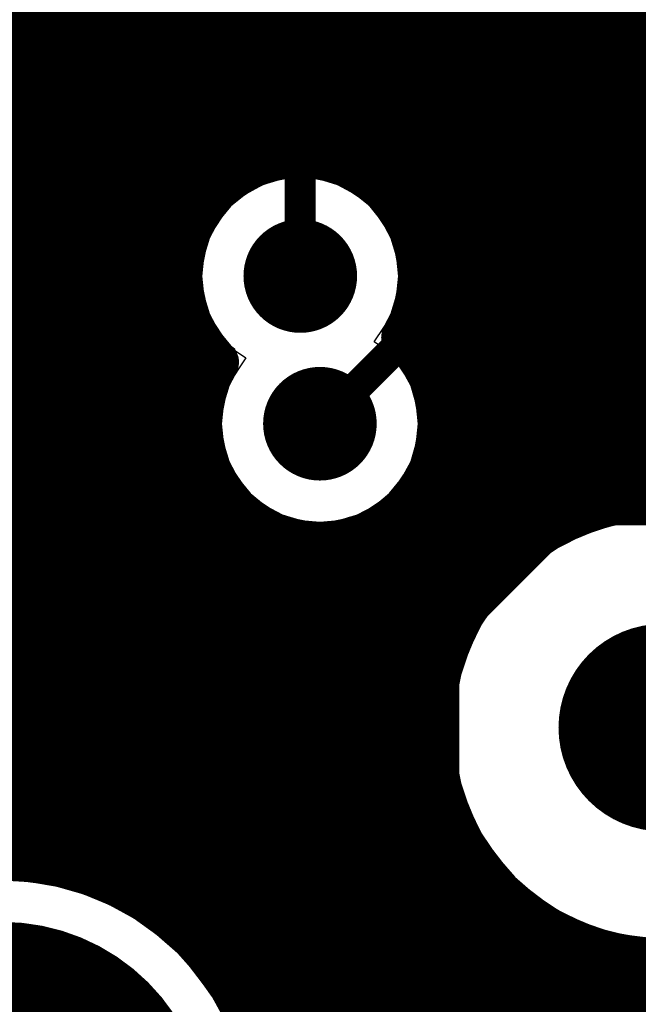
# Model space of a CAD drawing. Header units: millimetres. Extents: x 1.27 to 3.86, y 0.66 to 4.7.
# Tile 20 of 236: x 2.09 to 2.21, y 2.66 to 2.85. Entities that reach past the tile are written whole.
import ezdxf

# ---------------------------------------------------------------- set-up
doc = ezdxf.new("R2010")
doc.units = ezdxf.units.MM
doc.header["$MEASUREMENT"] = 0
for name, color, linetype in [('BottomLayer', 5, 'Continuous'), ('MidLayer1', 16, 'Continuous'), ('MidLayer2', 76, 'Continuous'), ('MidLayer3', 90, 'Continuous'), ('MidLayer4', 156, 'Continuous'), ('MidLayer5', 130, 'Continuous'), ('MidLayer6', 216, 'Continuous'), ('MultiLayer', 9, 'Continuous'), ('PadHoleLayer', 156, 'Continuous'), ('TopLayer', 1, 'Continuous'), ('ViaHoleLayer', 16, 'Continuous')]:
    doc.layers.add(name, color=color, linetype=linetype)

# ---------------------------------------------------------------- blocks, each defined once
blk = doc.blocks.new('K_______5001_22')
at = {"layer": 'BottomLayer', "const_width": 0.04}
blk.add_lwpolyline([(-0.02, 0, 1), (0.02, 0, 1)], format="xyb", close=True, dxfattribs=at)
at = {"layer": 'MidLayer1', "const_width": 0.04}
blk.add_lwpolyline([(-0.02, 0, 1), (0.02, 0, 1)], format="xyb", close=True, dxfattribs=at)
at = {"layer": 'MidLayer2', "const_width": 0.04}
blk.add_lwpolyline([(-0.02, 0, 1), (0.02, 0, 1)], format="xyb", close=True, dxfattribs=at)
at = {"layer": 'MidLayer3', "const_width": 0.04}
blk.add_lwpolyline([(-0.02, 0, 1), (0.02, 0, 1)], format="xyb", close=True, dxfattribs=at)
at = {"layer": 'MidLayer4', "const_width": 0.04}
blk.add_lwpolyline([(-0.02, 0, 1), (0.02, 0, 1)], format="xyb", close=True, dxfattribs=at)
at = {"layer": 'MidLayer5', "const_width": 0.04}
blk.add_lwpolyline([(-0.02, 0, 1), (0.02, 0, 1)], format="xyb", close=True, dxfattribs=at)
at = {"layer": 'MidLayer6', "const_width": 0.04}
blk.add_lwpolyline([(-0.02, 0, 1), (0.02, 0, 1)], format="xyb", close=True, dxfattribs=at)
at = {"layer": 'MultiLayer', "const_width": 0.04}
blk.add_lwpolyline([(-0.02, 0, 1), (0.02, 0, 1)], format="xyb", close=True, dxfattribs=at)
at = {"layer": 'PadHoleLayer', "const_width": 0.02}
blk.add_lwpolyline([(-0.01, 0, 1), (0.01, 0, 1)], format="xyb", close=True, dxfattribs=at)
at = {"layer": 'TopLayer', "const_width": 0.04}
blk.add_lwpolyline([(-0.02, 0, 1), (0.02, 0, 1)], format="xyb", close=True, dxfattribs=at)
blk = doc.blocks.new('S______QSH_030_01_X_D_A_B_202')
at = {"layer": 'BottomLayer'}
for points in [[(0.15748, -0.27124), (0.15748, -0.26026), (0.06811, -0.27124), (0.06811, -0.26026)], [(0.00846, -0.36752), (0.00846, -0.26752), (-0.00846, -0.36752), (-0.00846, -0.26752)], [(0.15748, -0.29093), (0.15748, -0.27994), (0.06811, -0.29093), (0.06811, -0.27994)]]:
    blk.add_solid(points, dxfattribs=at)
at = {"layer": 'PadHoleLayer', "const_width": 0.02008}
blk.add_lwpolyline([(0.09508, -0.39626, 1), (0.11516, -0.39626, 1)], format="xyb", close=True, dxfattribs=at)
blk = doc.blocks.new('0201_S____251')
at = {"layer": 'TopLayer'}
for points in [[(-0.00394, -0.00827), (-0.00394, 0.00827), (-0.02205, -0.00827), (-0.02205, 0.00827)], [(0.02205, -0.00827), (0.02205, 0.00827), (0.00394, -0.00827), (0.00394, 0.00827)]]:
    blk.add_solid(points, dxfattribs=at)
blk = doc.blocks.new('0201_S____254')
at = {"layer": 'TopLayer'}
for points in [[(-0.00394, -0.00827), (-0.00394, 0.00827), (-0.02205, -0.00827), (-0.02205, 0.00827)], [(0.02205, -0.00827), (0.02205, 0.00827), (0.00394, -0.00827), (0.00394, 0.00827)]]:
    blk.add_solid(points, dxfattribs=at)
blk = doc.blocks.new('0402L_255')
at = {"layer": 'TopLayer'}
for points in [[(-0.00787, -0.00984), (-0.00787, 0.00984), (-0.0315, -0.00984), (-0.0315, 0.00984)], [(0.0315, -0.00984), (0.0315, 0.00984), (0.00787, -0.00984), (0.00787, 0.00984)]]:
    blk.add_solid(points, dxfattribs=at)
blk = doc.blocks.new('0201_S____257')
at = {"layer": 'TopLayer'}
for points in [[(-0.00394, -0.00827), (-0.00394, 0.00827), (-0.02205, -0.00827), (-0.02205, 0.00827)], [(0.02205, -0.00827), (0.02205, 0.00827), (0.00394, -0.00827), (0.00394, 0.00827)]]:
    blk.add_solid(points, dxfattribs=at)

msp = doc.modelspace()

# ---------------------------------------------------------------- linework, layer by layer
at = {"layer": 'BottomLayer'}
for points, const_width in [([(2.13878, 2.80518, 1), (2.14978, 2.80518, 1)], 0.011), ([(2.10649, 2.79648, 1), (2.11199, 2.79648, 1)], 0.0055), ([(2.14258, 2.77658, 1), (2.15358, 2.77658, 1)], 0.011), ([(2.1913, 2.76439, 1), (2.1988, 2.76439, 1)], 0.0075), ([(2.1913, 2.76439, 1), (2.1988, 2.76439, 1)], 0.0075), ([(2.16383, 2.73691, 1), (2.17133, 2.73691, 1)], 0.0075), ([(2.16383, 2.73691, 1), (2.17133, 2.73691, 1)], 0.0075), ([(2.10364, 2.7243, 1), (2.11484, 2.7243, 1)], 0.0112), ([(2.10649, 2.7243, 1), (2.11199, 2.7243, 1)], 0.0055), ([(2.16383, 2.68368, 1), (2.17133, 2.68368, 1)], 0.0075), ([(2.16383, 2.68368, 1), (2.17133, 2.68368, 1)], 0.0075)]:
    msp.add_lwpolyline(points, format="xyb", close=True, dxfattribs=dict(at, const_width=const_width))
for points, const_width in [([(2.10924, 2.7243), (2.10924, 2.79648)], 0.011), ([(2.16758, 2.73691), (2.19505, 2.76439)], 0.015), ([(2.19505, 2.76439), (2.24366, 2.76439)], 0.015), ([(2.16758, 2.68368), (2.16758, 2.73691)], 0.015), ([(2.16758, 2.68368), (2.20206, 2.64919)], 0.015)]:
    msp.add_lwpolyline(points, dxfattribs=dict(at, const_width=const_width))
at = {"layer": 'MidLayer1', "const_width": 0.008}
for points in [[(2.115, 2.68365), (2.115, 4.674)], [(2.11, 2.68654), (2.11, 4.31162)], [(2.105, 2.68874), (2.105, 4.30448)], [(2.1, 2.69036), (2.1, 4.3008)], [(2.12, 2.67993), (2.12, 3.58965)], [(2.19, 2.75465), (2.19, 3.47284)], [(2.195, 2.75749), (2.195, 3.41855)], [(2.2, 2.75956), (2.2, 3.41223)], [(2.205, 2.76096), (2.205, 3.40883)], [(2.21, 2.76176), (2.21, 3.407)], [(2.185, 2.75082), (2.185, 3.32294)], [(2.18, 2.74562), (2.18, 3.31304)], [(2.175, 2.73802), (2.175, 3.30867)], [(2.17, 2.78355), (2.17, 3.30622)], [(2.125, 2.81773), (2.125, 3.26259)], [(2.165, 2.81516), (2.165, 3.259)], [(2.13, 2.82322), (2.13, 3.25561)], [(2.16, 2.82197), (2.16, 3.25384)], [(2.135, 2.82623), (2.135, 3.25197)], [(2.155, 2.82553), (2.155, 3.25097)], [(2.14, 2.82778), (2.14, 3.24997)], [(2.145, 2.82817), (2.145, 3.24919)], [(2.15, 2.82746), (2.15, 3.24951)], [(2.095, 2.69143), (2.095, 3.17757)], [(2.09, 2.69201), (2.09, 2.96395)], [(1.93037, 2.855), (2.57133, 2.855)], [(1.9249, 2.85), (2.90777, 2.85)], [(1.72699, 2.845), (2.91138, 2.845)], [(1.72699, 2.84), (2.91827, 2.84)], [(1.72699, 2.835), (3.03001, 2.835)], [(1.72699, 2.83), (3.02708, 2.83)], [(1.72699, 2.825), (2.1326, 2.825)], [(2.15595, 2.825), (2.42945, 2.825)], [(1.72699, 2.82), (2.12669, 2.82)], [(2.16187, 2.82), (2.42098, 2.82)], [(1.72699, 2.815), (2.12348, 2.815)], [(2.16508, 2.815), (2.41689, 2.815)], [(1.72699, 2.81), (2.12179, 2.81)], [(2.16677, 2.81), (2.41462, 2.81)], [(1.72699, 2.805), (2.12128, 2.805)], [(2.16728, 2.805), (2.41362, 2.805)], [(1.72699, 2.8), (2.12187, 2.8)], [(2.16668, 2.8), (2.41283, 2.8)], [(1.72699, 2.795), (2.12365, 2.795)], [(2.1649, 2.795), (2.40808, 2.795)], [(2.165, 2.79216), (2.165, 2.79521)], [(2.125, 2.67513), (2.125, 2.79263)], [(1.72699, 2.79), (2.127, 2.79)], [(2.16676, 2.79), (2.40543, 2.79)], [(1.72699, 2.785), (2.12668, 2.785)], [(2.16948, 2.785), (2.40413, 2.785)], [(1.72699, 2.78), (2.12534, 2.78)], [(2.17082, 2.78), (2.40395, 2.78)], [(1.72699, 2.775), (2.12513, 2.775)], [(2.17103, 2.775), (2.40488, 2.775)], [(1.72699, 2.77), (2.12604, 2.77)], [(2.17012, 2.77), (2.40706, 2.77)], [(2.17, 2.71882), (2.17, 2.76962)], [(1.72699, 2.765), (2.12821, 2.765)], [(2.16795, 2.765), (2.41099, 2.765)], [(2.13, 2.66868), (2.13, 2.76237)], [(2.165, 2.62255), (2.165, 2.761)], [(1.72699, 2.76), (2.13214, 2.76)], [(2.16402, 2.76), (2.20134, 2.76)], [(2.135, 2.65899), (2.135, 2.75767)], [(2.16, 2.62453), (2.16, 2.75691)], [(1.72699, 2.755), (2.14013, 2.755)], [(2.14, 2.62059), (2.14, 2.75505)], [(2.155, 2.62529), (2.155, 2.75465)], [(2.15603, 2.755), (2.19055, 2.755)], [(2.145, 2.62348), (2.145, 2.75379)], [(2.15, 2.62496), (2.15, 2.75366)], [(1.72699, 2.75), (2.1841, 2.75)], [(1.72699, 2.745), (2.17951, 2.745)], [(1.72699, 2.74), (2.1761, 2.74)], [(1.72699, 2.735), (2.17357, 2.735)], [(1.72699, 2.73), (2.17178, 2.73)], [(1.72699, 2.725), (2.17062, 2.725)], [(1.72699, 2.72), (2.17005, 2.72)], [(1.72699, 2.715), (2.17005, 2.715)], [(2.17, 2.61893), (2.17, 2.71615)], [(1.72699, 2.71), (2.17061, 2.71)], [(1.72699, 2.705), (2.17177, 2.705)], [(1.72699, 2.7), (2.17356, 2.7)], [(2.175, 2.61202), (2.175, 2.69695)], [(1.72699, 2.695), (2.17608, 2.695)], [(2.10126, 2.69), (2.17948, 2.69)], [(2.18, 2.4181), (2.18, 2.68935)], [(2.11282, 2.685), (2.18407, 2.685)], [(2.185, 2.41933), (2.185, 2.68415)], [(2.19, 2.41943), (2.19, 2.68032)], [(2.11992, 2.68), (2.1905, 2.68)], [(2.195, 2.41844), (2.195, 2.67747)], [(2.12511, 2.675), (2.20124, 2.675)], [(2.2, 2.41617), (2.2, 2.67541)], [(2.205, 2.4121), (2.205, 2.67401)], [(2.21, 2.40365), (2.21, 2.67321)], [(2.1291, 2.67), (2.22495, 2.67)], [(2.13221, 2.665), (2.21823, 2.665)]]:
    msp.add_lwpolyline(points, dxfattribs=at)
for points in [[(2.12842, 2.78852, -1.516845), (2.16728, 2.80518)], [(2.16728, 2.80518, -0.137271), (2.16394, 2.79325)], [(2.16394, 2.79325, -0.205354), (2.17108, 2.77658)], [(2.17108, 2.77658, -1.318225), (2.12842, 2.78852)], [(2.25897, 2.71657, -8.827688), (2.25492, 2.73606)], [(2.24923, 2.63071, -2.308176), (2.25275, 2.66437)]]:
    msp.add_lwpolyline(points, format="xyb", dxfattribs=at)
at = {"layer": 'MidLayer1'}
for points, const_width in [([(2.138, 2.82778, 1), (2.142, 2.82778, 1)], 0.004), ([(2.143, 2.82817, 1), (2.147, 2.82817, 1)], 0.004), ([(2.148, 2.82746, 1), (2.152, 2.82746, 1)], 0.004), ([(2.133, 2.82623, 1), (2.137, 2.82623, 1)], 0.004), ([(2.153, 2.82553, 1), (2.157, 2.82553, 1)], 0.004), ([(2.1306, 2.825, 1), (2.1346, 2.825, 1)], 0.004), ([(2.15395, 2.825, 1), (2.15795, 2.825, 1)], 0.004), ([(2.128, 2.82322, 1), (2.132, 2.82322, 1)], 0.004), ([(2.158, 2.82197, 1), (2.162, 2.82197, 1)], 0.004), ([(2.12469, 2.82, 1), (2.12869, 2.82, 1)], 0.004), ([(2.15987, 2.82, 1), (2.16387, 2.82, 1)], 0.004), ([(2.123, 2.81773, 1), (2.127, 2.81773, 1)], 0.004), ([(2.12148, 2.815, 1), (2.12548, 2.815, 1)], 0.004), ([(2.163, 2.81516, 1), (2.167, 2.81516, 1)], 0.004), ([(2.16308, 2.815, 1), (2.16708, 2.815, 1)], 0.004), ([(2.13878, 2.80518, 1), (2.14978, 2.80518, 1)], 0.011), ([(2.11979, 2.81, 1), (2.12379, 2.81, 1)], 0.004), ([(2.16477, 2.81, 1), (2.16877, 2.81, 1)], 0.004), ([(2.11928, 2.805, 1), (2.12328, 2.805, 1)], 0.004), ([(2.16528, 2.80518, 1), (2.16928, 2.80518, 1)], 0.004), ([(2.16528, 2.80518, 1), (2.16928, 2.80518, 1)], 0.004), ([(2.16528, 2.805, 1), (2.16928, 2.805, 1)], 0.004), ([(2.11987, 2.8, 1), (2.12387, 2.8, 1)], 0.004), ([(2.16468, 2.8, 1), (2.16868, 2.8, 1)], 0.004), ([(2.12165, 2.795, 1), (2.12565, 2.795, 1)], 0.004), ([(2.1629, 2.795, 1), (2.1669, 2.795, 1)], 0.004), ([(2.163, 2.79521, 1), (2.167, 2.79521, 1)], 0.004), ([(2.16194, 2.79325, 1), (2.16594, 2.79325, 1)], 0.004), ([(2.16194, 2.79325, 1), (2.16594, 2.79325, 1)], 0.004), ([(2.123, 2.79263, 1), (2.127, 2.79263, 1)], 0.004), ([(2.163, 2.79216, 1), (2.167, 2.79216, 1)], 0.004), ([(2.125, 2.79, 1), (2.129, 2.79, 1)], 0.004), ([(2.16476, 2.79, 1), (2.16876, 2.79, 1)], 0.004), ([(2.12642, 2.78852, 1), (2.13042, 2.78852, 1)], 0.004), ([(2.12642, 2.78852, 1), (2.13042, 2.78852, 1)], 0.004), ([(2.12467, 2.785, 1), (2.12867, 2.785, 1)], 0.004), ([(2.14258, 2.77658, 1), (2.15358, 2.77658, 1)], 0.011), ([(2.16748, 2.785, 1), (2.17148, 2.785, 1)], 0.004), ([(2.168, 2.78355, 1), (2.172, 2.78355, 1)], 0.004), ([(2.12333, 2.78, 1), (2.12733, 2.78, 1)], 0.004), ([(2.16882, 2.78, 1), (2.17282, 2.78, 1)], 0.004), ([(2.16908, 2.77658, 1), (2.17308, 2.77658, 1)], 0.004), ([(2.16908, 2.77658, 1), (2.17308, 2.77658, 1)], 0.004), ([(2.12313, 2.775, 1), (2.12713, 2.775, 1)], 0.004), ([(2.16903, 2.775, 1), (2.17303, 2.775, 1)], 0.004), ([(2.12404, 2.77, 1), (2.12804, 2.77, 1)], 0.004), ([(2.16812, 2.77, 1), (2.17212, 2.77, 1)], 0.004), ([(2.168, 2.76962, 1), (2.172, 2.76962, 1)], 0.004), ([(2.12621, 2.765, 1), (2.13021, 2.765, 1)], 0.004), ([(2.16595, 2.765, 1), (2.16995, 2.765, 1)], 0.004), ([(2.128, 2.76237, 1), (2.132, 2.76237, 1)], 0.004), ([(2.163, 2.761, 1), (2.167, 2.761, 1)], 0.004), ([(2.203, 2.76096, 1), (2.207, 2.76096, 1)], 0.004), ([(2.208, 2.76176, 1), (2.212, 2.76176, 1)], 0.004), ([(2.13014, 2.76, 1), (2.13414, 2.76, 1)], 0.004), ([(2.16202, 2.76, 1), (2.16602, 2.76, 1)], 0.004), ([(2.198, 2.75956, 1), (2.202, 2.75956, 1)], 0.004), ([(2.19934, 2.76, 1), (2.20334, 2.76, 1)], 0.004), ([(2.133, 2.75767, 1), (2.137, 2.75767, 1)], 0.004), ([(2.158, 2.75691, 1), (2.162, 2.75691, 1)], 0.004), ([(2.193, 2.75749, 1), (2.197, 2.75749, 1)], 0.004), ([(2.138, 2.75505, 1), (2.142, 2.75505, 1)], 0.004), ([(2.13813, 2.755, 1), (2.14213, 2.755, 1)], 0.004), ([(2.153, 2.75465, 1), (2.157, 2.75465, 1)], 0.004), ([(2.15403, 2.755, 1), (2.15803, 2.755, 1)], 0.004), ([(2.188, 2.75465, 1), (2.192, 2.75465, 1)], 0.004), ([(2.18855, 2.755, 1), (2.19255, 2.755, 1)], 0.004), ([(2.143, 2.75379, 1), (2.147, 2.75379, 1)], 0.004), ([(2.148, 2.75366, 1), (2.152, 2.75366, 1)], 0.004), ([(2.183, 2.75082, 1), (2.187, 2.75082, 1)], 0.004), ([(2.1821, 2.75, 1), (2.1861, 2.75, 1)], 0.004), ([(2.178, 2.74562, 1), (2.182, 2.74562, 1)], 0.004), ([(2.17751, 2.745, 1), (2.18151, 2.745, 1)], 0.004), ([(2.1741, 2.74, 1), (2.1781, 2.74, 1)], 0.004), ([(2.173, 2.73802, 1), (2.177, 2.73802, 1)], 0.004), ([(2.17157, 2.735, 1), (2.17557, 2.735, 1)], 0.004), ([(2.10364, 2.7243, 1), (2.11484, 2.7243, 1)], 0.0112), ([(2.16978, 2.73, 1), (2.17378, 2.73, 1)], 0.004), ([(2.16862, 2.725, 1), (2.17262, 2.725, 1)], 0.004), ([(2.168, 2.71882, 1), (2.172, 2.71882, 1)], 0.004), ([(2.16805, 2.72, 1), (2.17205, 2.72, 1)], 0.004), ([(2.168, 2.71615, 1), (2.172, 2.71615, 1)], 0.004), ([(2.16805, 2.715, 1), (2.17205, 2.715, 1)], 0.004), ([(2.16861, 2.71, 1), (2.17261, 2.71, 1)], 0.004), ([(2.16977, 2.705, 1), (2.17377, 2.705, 1)], 0.004), ([(2.17156, 2.7, 1), (2.17556, 2.7, 1)], 0.004), ([(2.173, 2.69695, 1), (2.177, 2.69695, 1)], 0.004), ([(2.17408, 2.695, 1), (2.17808, 2.695, 1)], 0.004), ([(2.13854, 2.64013, 1), (2.03454, 2.64013, 1)], 0.008), ([(2.088, 2.69201, 1), (2.092, 2.69201, 1)], 0.004), ([(2.093, 2.69143, 1), (2.097, 2.69143, 1)], 0.004), ([(2.098, 2.69036, 1), (2.102, 2.69036, 1)], 0.004), ([(2.09926, 2.69, 1), (2.10326, 2.69, 1)], 0.004), ([(2.17748, 2.69, 1), (2.18148, 2.69, 1)], 0.004), ([(2.103, 2.68874, 1), (2.107, 2.68874, 1)], 0.004), ([(2.178, 2.68935, 1), (2.182, 2.68935, 1)], 0.004), ([(2.108, 2.68654, 1), (2.112, 2.68654, 1)], 0.004), ([(2.11082, 2.685, 1), (2.11482, 2.685, 1)], 0.004), ([(2.18207, 2.685, 1), (2.18607, 2.685, 1)], 0.004), ([(2.183, 2.68415, 1), (2.187, 2.68415, 1)], 0.004), ([(2.113, 2.68365, 1), (2.117, 2.68365, 1)], 0.004), ([(2.188, 2.68032, 1), (2.192, 2.68032, 1)], 0.004), ([(2.11792, 2.68, 1), (2.12192, 2.68, 1)], 0.004), ([(2.118, 2.67993, 1), (2.122, 2.67993, 1)], 0.004), ([(2.1885, 2.68, 1), (2.1925, 2.68, 1)], 0.004), ([(2.193, 2.67747, 1), (2.197, 2.67747, 1)], 0.004), ([(2.123, 2.67513, 1), (2.127, 2.67513, 1)], 0.004), ([(2.12311, 2.675, 1), (2.12711, 2.675, 1)], 0.004), ([(2.198, 2.67541, 1), (2.202, 2.67541, 1)], 0.004), ([(2.19924, 2.675, 1), (2.20324, 2.675, 1)], 0.004), ([(2.203, 2.67401, 1), (2.207, 2.67401, 1)], 0.004), ([(2.208, 2.67321, 1), (2.212, 2.67321, 1)], 0.004), ([(2.1271, 2.67, 1), (2.1311, 2.67, 1)], 0.004), ([(2.128, 2.66868, 1), (2.132, 2.66868, 1)], 0.004), ([(2.13021, 2.665, 1), (2.13421, 2.665, 1)], 0.004)]:
    msp.add_lwpolyline(points, format="xyb", close=True, dxfattribs=dict(at, const_width=const_width))
at = {"layer": 'MidLayer2'}
for p, q in [((2.10326, 2.84723), (2.11325, 2.85723)), ((2.10326, 2.84145), (2.10326, 2.84723)), ((2.1029, 2.83873), (2.10326, 2.84145)), ((2.10185, 2.8362), (2.1029, 2.83873)), ((2.10018, 2.83403), (2.10185, 2.8362)), ((2.09448, 2.82832), (2.10018, 2.83403)), ((2.09313, 2.82729), (2.09448, 2.82832)), ((2.09313, 2.7548), (2.09313, 2.82729)), ((2.14055, 2.82391), (2.13697, 2.82282)), ((2.14428, 2.82427), (2.14055, 2.82391)), ((2.148, 2.82391), (2.14428, 2.82427)), ((2.15158, 2.82282), (2.148, 2.82391)), ((2.13697, 2.82282), (2.13367, 2.82106)), ((2.15488, 2.82106), (2.15158, 2.82282)), ((2.13367, 2.82106), (2.13078, 2.81868)), ((2.15778, 2.81868), (2.15488, 2.82106)), ((2.13078, 2.81868), (2.1284, 2.81579)), ((2.16015, 2.81579), (2.15778, 2.81868)), ((2.1284, 2.81579), (2.12664, 2.81249)), ((2.16191, 2.81249), (2.16015, 2.81579)), ((2.12664, 2.81249), (2.12555, 2.80891)), ((2.163, 2.80891), (2.16191, 2.81249)), ((2.12555, 2.80891), (2.12518, 2.80518)), ((2.16337, 2.80518), (2.163, 2.80891)), ((2.12518, 2.80518), (2.12555, 2.80146)), ((2.163, 2.80146), (2.16337, 2.80518)), ((2.12555, 2.80146), (2.12664, 2.79788)), ((2.16191, 2.79788), (2.163, 2.80146)), ((2.12664, 2.79788), (2.1284, 2.79458)), ((2.16015, 2.79458), (2.16191, 2.79788)), ((2.1284, 2.79458), (2.13078, 2.79168)), ((2.16158, 2.79008), (2.16015, 2.79458)), ((2.13078, 2.79168), (2.13221, 2.78719)), ((2.16395, 2.78719), (2.16158, 2.79008)), ((2.13221, 2.78719), (2.13044, 2.78389)), ((2.16572, 2.78389), (2.16395, 2.78719)), ((2.13044, 2.78389), (2.12935, 2.78031)), ((2.16681, 2.78031), (2.16572, 2.78389)), ((2.12935, 2.78031), (2.12899, 2.77658)), ((2.16717, 2.77658), (2.16681, 2.78031)), ((2.12899, 2.77658), (2.12935, 2.77286)), ((2.16681, 2.77286), (2.16717, 2.77658)), ((2.12935, 2.77286), (2.13044, 2.76928)), ((2.16572, 2.76928), (2.16681, 2.77286)), ((2.13044, 2.76928), (2.13221, 2.76598)), ((2.16395, 2.76598), (2.16572, 2.76928)), ((2.13221, 2.76598), (2.13458, 2.76308)), ((2.16158, 2.76308), (2.16395, 2.76598)), ((2.13458, 2.76308), (2.13747, 2.76071)), ((2.15869, 2.76071), (2.16158, 2.76308)), ((2.13747, 2.76071), (2.14077, 2.75895)), ((2.15539, 2.75895), (2.15869, 2.76071)), ((2.14077, 2.75895), (2.14436, 2.75786)), ((2.1518, 2.75786), (2.15539, 2.75895)), ((2.14436, 2.75786), (2.14808, 2.75749)), ((2.14808, 2.75749), (2.1518, 2.75786)), ((2.20918, 2.75772), (2.20398, 2.75669)), ((2.21448, 2.75807), (2.20918, 2.75772)), ((2.19895, 2.75498), (2.19419, 2.75263)), ((2.20398, 2.75669), (2.19895, 2.75498)), ((2.10489, 2.74304), (2.09313, 2.7548)), ((2.19419, 2.75263), (2.18977, 2.74968)), ((2.18977, 2.74968), (2.18578, 2.74618)), ((2.18578, 2.74618), (2.18228, 2.74219)), ((2.10924, 2.74359), (2.10548, 2.74322)), ((2.113, 2.74322), (2.10924, 2.74359)), ((2.10548, 2.74322), (2.10489, 2.74304)), ((2.11662, 2.74212), (2.113, 2.74322)), ((2.11996, 2.74034), (2.11662, 2.74212)), ((2.18228, 2.74219), (2.17933, 2.73778)), ((2.12288, 2.73794), (2.11996, 2.74034)), ((2.12528, 2.73502), (2.12288, 2.73794)), ((2.17933, 2.73778), (2.17698, 2.73302)), ((2.12706, 2.73168), (2.12528, 2.73502)), ((2.17698, 2.73302), (2.17528, 2.72799)), ((2.12816, 2.72806), (2.12706, 2.73168)), ((2.12853, 2.7243), (2.12816, 2.72806)), ((2.17528, 2.72799), (2.17424, 2.72278)), ((2.12816, 2.72054), (2.12853, 2.7243)), ((2.17424, 2.72278), (2.17389, 2.71748)), ((2.12798, 2.71995), (2.12816, 2.72054)), ((2.22014, 2.62779), (2.12798, 2.71995)), ((2.17389, 2.71748), (2.17424, 2.71219)), ((2.17424, 2.71219), (2.17528, 2.70698)), ((2.17528, 2.70698), (2.17698, 2.70195)), ((2.17698, 2.70195), (2.17933, 2.69719)), ((2.17933, 2.69719), (2.18228, 2.69278)), ((2.18228, 2.69278), (2.18578, 2.68879)), ((2.18578, 2.68879), (2.18977, 2.68528)), ((2.18977, 2.68528), (2.19419, 2.68234)), ((2.19419, 2.68234), (2.19895, 2.67999)), ((2.19895, 2.67999), (2.20398, 2.67828)), ((2.20398, 2.67828), (2.20918, 2.67724)), ((2.20918, 2.67724), (2.21448, 2.6769))]:
    msp.add_line(p, q, dxfattribs=at)
at = {"layer": 'MidLayer2', "const_width": 0.0048}
for points in [[(2.09277, 2.85158), (2.10584, 2.86465)], [(2.09277, 2.84145), (2.09277, 2.85158)], [(2.08706, 2.83574), (2.09277, 2.84145)], [(2.0787, 2.71048), (2.09251, 2.71048)], [(2.09251, 2.71048), (2.10029, 2.7027)], [(2.10029, 2.7027), (2.11738, 2.7027)], [(2.11738, 2.7027), (2.25972, 2.56036)], [(2.08754, 2.69848), (2.09532, 2.6907)], [(2.09532, 2.6907), (2.11241, 2.6907)], [(2.11241, 2.6907), (2.24772, 2.55539)]]:
    msp.add_lwpolyline(points, dxfattribs=at)
at = {"layer": 'MidLayer2'}
for points, const_width in [([(2.09157, 2.85158, 1), (2.09397, 2.85158, 1)], 0.0024), ([(2.09157, 2.85158, 1), (2.09397, 2.85158, 1)], 0.0024), ([(2.09157, 2.84145, 1), (2.09397, 2.84145, 1)], 0.0024), ([(2.09157, 2.84145, 1), (2.09397, 2.84145, 1)], 0.0024), ([(2.13878, 2.80518, 1), (2.14978, 2.80518, 1)], 0.011), ([(2.14258, 2.77658, 1), (2.15358, 2.77658, 1)], 0.011), ([(2.10364, 2.7243, 1), (2.11484, 2.7243, 1)], 0.0112), ([(2.09131, 2.71048, 1), (2.09371, 2.71048, 1)], 0.0024), ([(2.09131, 2.71048, 1), (2.09371, 2.71048, 1)], 0.0024), ([(2.09909, 2.7027, 1), (2.10149, 2.7027, 1)], 0.0024), ([(2.09909, 2.7027, 1), (2.10149, 2.7027, 1)], 0.0024), ([(2.11618, 2.7027, 1), (2.11858, 2.7027, 1)], 0.0024), ([(2.11618, 2.7027, 1), (2.11858, 2.7027, 1)], 0.0024), ([(2.09412, 2.6907, 1), (2.09652, 2.6907, 1)], 0.0024), ([(2.09412, 2.6907, 1), (2.09652, 2.6907, 1)], 0.0024), ([(2.11121, 2.6907, 1), (2.11361, 2.6907, 1)], 0.0024), ([(2.11121, 2.6907, 1), (2.11361, 2.6907, 1)], 0.0024)]:
    msp.add_lwpolyline(points, format="xyb", close=True, dxfattribs=dict(at, const_width=const_width))
at = {"layer": 'MidLayer3'}
for p, q in [((2.13228, 2.92047), (2.13228, 2.81992)), ((2.13228, 2.81992), (2.13078, 2.81868)), ((2.13078, 2.81868), (2.1284, 2.81579)), ((2.1284, 2.81579), (2.12664, 2.81249)), ((2.12664, 2.81249), (2.12555, 2.80891)), ((2.12555, 2.80891), (2.12518, 2.80518)), ((2.12518, 2.80518), (2.12555, 2.80146)), ((2.12555, 2.80146), (2.12664, 2.79788)), ((2.12664, 2.79788), (2.1284, 2.79458)), ((2.1284, 2.79458), (2.13078, 2.79168)), ((2.13078, 2.79168), (2.13152, 2.79107)), ((2.13152, 2.79107), (2.13221, 2.78719)), ((2.13221, 2.78719), (2.13044, 2.78389)), ((2.13044, 2.78389), (2.12935, 2.78031)), ((2.12935, 2.78031), (2.12899, 2.77658)), ((2.12899, 2.77658), (2.12935, 2.77286)), ((2.12935, 2.77286), (2.13044, 2.76928)), ((2.13044, 2.76928), (2.13221, 2.76598)), ((2.13221, 2.76598), (2.13458, 2.76308)), ((2.13458, 2.76308), (2.13747, 2.76071)), ((2.13747, 2.76071), (2.14077, 2.75895)), ((2.14077, 2.75895), (2.14436, 2.75786)), ((2.14436, 2.75786), (2.14808, 2.75749)), ((2.14808, 2.75749), (2.1518, 2.75786)), ((2.1518, 2.75786), (2.15401, 2.75853)), ((2.15401, 2.75853), (2.17782, 2.73471)), ((2.10924, 2.74359), (2.10548, 2.74322)), ((2.113, 2.74322), (2.10924, 2.74359)), ((2.10186, 2.74212), (2.09852, 2.74034)), ((2.10548, 2.74322), (2.10186, 2.74212)), ((2.11662, 2.74212), (2.113, 2.74322)), ((2.11996, 2.74034), (2.11662, 2.74212)), ((2.09852, 2.74034), (2.0956, 2.73794)), ((2.12288, 2.73794), (2.11996, 2.74034)), ((2.0956, 2.73794), (2.0932, 2.73502)), ((2.12528, 2.73502), (2.12288, 2.73794)), ((2.0932, 2.73502), (2.09142, 2.73168)), ((2.12706, 2.73168), (2.12528, 2.73502)), ((2.17782, 2.73471), (2.17698, 2.73302)), ((2.17698, 2.73302), (2.17528, 2.72799)), ((2.09142, 2.73168), (2.09032, 2.72806)), ((2.12816, 2.72806), (2.12706, 2.73168)), ((2.09032, 2.72806), (2.08995, 2.7243)), ((2.12853, 2.7243), (2.12816, 2.72806)), ((2.17528, 2.72799), (2.17424, 2.72278)), ((2.08995, 2.7243), (2.09032, 2.72054)), ((2.12816, 2.72054), (2.12853, 2.7243)), ((2.17424, 2.72278), (2.17389, 2.71748)), ((2.09032, 2.72054), (2.09142, 2.71692)), ((2.12706, 2.71692), (2.12816, 2.72054)), ((2.09142, 2.71692), (2.0932, 2.71358)), ((2.12528, 2.71358), (2.12706, 2.71692)), ((2.17389, 2.71748), (2.17424, 2.71219)), ((2.0932, 2.71358), (2.0956, 2.71066)), ((2.12288, 2.71066), (2.12528, 2.71358)), ((2.17424, 2.71219), (2.17528, 2.70698)), ((2.0956, 2.71066), (2.09852, 2.70826)), ((2.11996, 2.70826), (2.12288, 2.71066)), ((2.09852, 2.70826), (2.10186, 2.70648)), ((2.11662, 2.70648), (2.11996, 2.70826)), ((2.10186, 2.70648), (2.10548, 2.70538)), ((2.10548, 2.70538), (2.10924, 2.70501)), ((2.10924, 2.70501), (2.113, 2.70538)), ((2.113, 2.70538), (2.11662, 2.70648)), ((2.17528, 2.70698), (2.17698, 2.70195)), ((2.17698, 2.70195), (2.17933, 2.69719)), ((2.17933, 2.69719), (2.18228, 2.69278)), ((2.18228, 2.69278), (2.18578, 2.68879)), ((2.09192, 2.6879), (2.08654, 2.6882)), ((2.18578, 2.68879), (2.18977, 2.68528)), ((2.09724, 2.687), (2.09192, 2.6879)), ((2.10242, 2.6855), (2.09724, 2.687)), ((2.1074, 2.68344), (2.10242, 2.6855)), ((2.18977, 2.68528), (2.19419, 2.68234)), ((2.11212, 2.68083), (2.1074, 2.68344)), ((2.11652, 2.67771), (2.11212, 2.68083)), ((2.19419, 2.68234), (2.19895, 2.67999)), ((2.19895, 2.67999), (2.20398, 2.67828)), ((2.12054, 2.67412), (2.11652, 2.67771)), ((2.20398, 2.67828), (2.20918, 2.67724)), ((2.20918, 2.67724), (2.21448, 2.6769)), ((2.12413, 2.6701), (2.12054, 2.67412)), ((2.12725, 2.6657), (2.12413, 2.6701)), ((2.12986, 2.66099), (2.12725, 2.6657))]:
    msp.add_line(p, q, dxfattribs=at)
at = {"layer": 'MidLayer3', "const_width": 0.006}
for points in [[(2.16689, 2.79539), (2.16689, 2.93164)], [(2.14428, 2.80518), (2.14428, 2.92417)], [(2.14808, 2.77658), (2.16689, 2.79539)]]:
    msp.add_lwpolyline(points, dxfattribs=at)
at = {"layer": 'MidLayer3'}
for points, const_width in [([(2.13878, 2.80518, 1), (2.14978, 2.80518, 1)], 0.011), ([(2.14278, 2.80518, 1), (2.14578, 2.80518, 1)], 0.003), ([(2.16539, 2.79539, 1), (2.16839, 2.79539, 1)], 0.003), ([(2.16539, 2.79539, 1), (2.16839, 2.79539, 1)], 0.003), ([(2.14258, 2.77658, 1), (2.15358, 2.77658, 1)], 0.011), ([(2.14658, 2.77658, 1), (2.14958, 2.77658, 1)], 0.003), ([(2.10364, 2.7243, 1), (2.11484, 2.7243, 1)], 0.0112)]:
    msp.add_lwpolyline(points, format="xyb", close=True, dxfattribs=dict(at, const_width=const_width))
at = {"layer": 'MidLayer4'}
for p, q in [((2.14428, 2.82455), (2.13686, 2.82308)), ((2.15169, 2.82308), (2.14428, 2.82455)), ((2.13686, 2.82308), (2.13058, 2.81888)), ((2.15797, 2.81888), (2.15169, 2.82308)), ((2.13058, 2.81888), (2.12638, 2.8126)), ((2.16217, 2.8126), (2.15797, 2.81888)), ((2.12638, 2.8126), (2.1249, 2.80518)), ((2.16365, 2.80518), (2.16217, 2.8126)), ((2.1249, 2.80518), (2.12638, 2.79777)), ((2.16217, 2.79777), (2.16365, 2.80518)), ((2.12638, 2.79777), (2.13058, 2.79148)), ((2.15859, 2.79241), (2.16217, 2.79777)), ((2.13058, 2.79148), (2.13376, 2.78936)), ((2.16178, 2.79028), (2.15859, 2.79241)), ((2.13376, 2.78936), (2.13018, 2.784)), ((2.16598, 2.784), (2.16178, 2.79028)), ((2.13018, 2.784), (2.12871, 2.77658)), ((2.16745, 2.77658), (2.16598, 2.784)), ((2.12871, 2.77658), (2.13018, 2.76917)), ((2.16598, 2.76917), (2.16745, 2.77658)), ((2.13018, 2.76917), (2.13438, 2.76289)), ((2.16178, 2.76289), (2.16598, 2.76917)), ((2.13438, 2.76289), (2.14067, 2.75869)), ((2.15549, 2.75869), (2.16178, 2.76289)), ((2.14067, 2.75869), (2.14808, 2.75721)), ((2.14808, 2.75721), (2.15549, 2.75869)), ((2.20391, 2.75694), (2.19406, 2.75286)), ((2.21448, 2.75833), (2.20391, 2.75694)), ((2.19406, 2.75286), (2.1856, 2.74637)), ((2.1856, 2.74637), (2.1791, 2.73791)), ((2.1791, 2.73791), (2.17502, 2.72806)), ((2.17502, 2.72806), (2.17363, 2.71748)), ((2.17363, 2.71748), (2.17502, 2.70691)), ((2.17502, 2.70691), (2.1791, 2.69706)), ((2.1791, 2.69706), (2.1856, 2.6886)), ((2.09907, 2.68689), (2.08654, 2.68854)), ((2.1856, 2.6886), (2.19406, 2.68211)), ((2.11075, 2.68205), (2.09907, 2.68689)), ((2.12078, 2.67436), (2.11075, 2.68205)), ((2.19406, 2.68211), (2.20391, 2.67803)), ((2.20391, 2.67803), (2.21448, 2.67663)), ((2.12847, 2.66433), (2.12078, 2.67436)), ((2.13331, 2.65266), (2.12847, 2.66433))]:
    msp.add_line(p, q, dxfattribs=at)
for points, const_width in [([(2.13878, 2.80518, 1), (2.14978, 2.80518, 1)], 0.011), ([(2.14258, 2.77658, 1), (2.15358, 2.77658, 1)], 0.011), ([(2.10364, 2.7243, 1), (2.11484, 2.7243, 1)], 0.0112)]:
    msp.add_lwpolyline(points, format="xyb", close=True, dxfattribs=dict(at, const_width=const_width))
at = {"layer": 'MidLayer5'}
for p, q in [((2.14055, 2.82391), (2.13697, 2.82282)), ((2.14428, 2.82427), (2.14055, 2.82391)), ((2.148, 2.82391), (2.14428, 2.82427)), ((2.15158, 2.82282), (2.148, 2.82391)), ((2.13697, 2.82282), (2.13367, 2.82106)), ((2.15488, 2.82106), (2.15158, 2.82282)), ((2.13367, 2.82106), (2.13078, 2.81868)), ((2.15778, 2.81868), (2.15488, 2.82106)), ((2.13078, 2.81868), (2.1284, 2.81579)), ((2.16015, 2.81579), (2.15778, 2.81868)), ((2.1284, 2.81579), (2.12664, 2.81249)), ((2.16191, 2.81249), (2.16015, 2.81579)), ((2.12664, 2.81249), (2.12555, 2.80891)), ((2.163, 2.80891), (2.16191, 2.81249)), ((2.12555, 2.80891), (2.12518, 2.80518)), ((2.16337, 2.80518), (2.163, 2.80891)), ((2.12518, 2.80518), (2.12555, 2.80146)), ((2.163, 2.80146), (2.16337, 2.80518)), ((2.12555, 2.80146), (2.12664, 2.79788)), ((2.16191, 2.79788), (2.163, 2.80146)), ((2.12664, 2.79788), (2.1284, 2.79458)), ((2.16015, 2.79458), (2.16191, 2.79788)), ((2.1284, 2.79458), (2.13078, 2.79168)), ((2.16106, 2.79051), (2.16015, 2.79458)), ((2.13078, 2.79168), (2.1313, 2.79125)), ((2.1313, 2.79125), (2.13221, 2.78719)), ((2.16158, 2.79008), (2.16106, 2.79051)), ((2.16395, 2.78719), (2.16158, 2.79008)), ((2.13221, 2.78719), (2.13044, 2.78389)), ((2.16572, 2.78389), (2.16395, 2.78719)), ((2.13044, 2.78389), (2.12935, 2.78031)), ((2.16681, 2.78031), (2.16572, 2.78389)), ((2.12935, 2.78031), (2.12899, 2.77658)), ((2.16717, 2.77658), (2.16681, 2.78031)), ((2.12899, 2.77658), (2.12935, 2.77286)), ((2.16681, 2.77286), (2.16717, 2.77658)), ((2.12935, 2.77286), (2.13044, 2.76928)), ((2.16572, 2.76928), (2.16681, 2.77286)), ((2.13044, 2.76928), (2.13221, 2.76598)), ((2.16395, 2.76598), (2.16572, 2.76928)), ((2.13221, 2.76598), (2.13458, 2.76308)), ((2.16158, 2.76308), (2.16395, 2.76598)), ((2.13458, 2.76308), (2.13747, 2.76071)), ((2.15869, 2.76071), (2.16158, 2.76308)), ((2.13747, 2.76071), (2.14077, 2.75895)), ((2.15539, 2.75895), (2.15869, 2.76071)), ((2.14077, 2.75895), (2.14436, 2.75786)), ((2.1518, 2.75786), (2.15539, 2.75895)), ((2.14436, 2.75786), (2.14808, 2.75749)), ((2.14808, 2.75749), (2.1518, 2.75786)), ((2.20918, 2.75772), (2.20398, 2.75669)), ((2.21448, 2.75807), (2.20918, 2.75772)), ((2.19895, 2.75498), (2.19419, 2.75263)), ((2.20398, 2.75669), (2.19895, 2.75498)), ((2.19419, 2.75263), (2.18977, 2.74968)), ((2.18977, 2.74968), (2.18578, 2.74618)), ((2.18578, 2.74618), (2.18228, 2.74219)), ((2.18228, 2.74219), (2.17933, 2.73778)), ((2.17933, 2.73778), (2.17698, 2.73302)), ((2.17698, 2.73302), (2.17528, 2.72799)), ((2.17528, 2.72799), (2.17424, 2.72278)), ((2.17424, 2.72278), (2.17389, 2.71748)), ((2.17389, 2.71748), (2.17424, 2.71219)), ((2.17424, 2.71219), (2.17528, 2.70698)), ((2.17528, 2.70698), (2.17698, 2.70195)), ((2.17698, 2.70195), (2.17933, 2.69719)), ((2.17933, 2.69719), (2.18228, 2.69278)), ((2.18228, 2.69278), (2.18578, 2.68879)), ((2.09192, 2.6879), (2.08654, 2.6882)), ((2.18578, 2.68879), (2.18977, 2.68528)), ((2.09724, 2.687), (2.09192, 2.6879)), ((2.10242, 2.6855), (2.09724, 2.687)), ((2.1074, 2.68344), (2.10242, 2.6855)), ((2.18977, 2.68528), (2.19419, 2.68234)), ((2.11212, 2.68083), (2.1074, 2.68344)), ((2.11652, 2.67771), (2.11212, 2.68083)), ((2.19419, 2.68234), (2.19895, 2.67999)), ((2.19895, 2.67999), (2.20398, 2.67828)), ((2.12054, 2.67412), (2.11652, 2.67771)), ((2.20398, 2.67828), (2.20918, 2.67724)), ((2.20918, 2.67724), (2.21448, 2.6769)), ((2.12413, 2.6701), (2.12054, 2.67412)), ((2.12725, 2.6657), (2.12413, 2.6701)), ((2.12986, 2.66099), (2.12725, 2.6657))]:
    msp.add_line(p, q, dxfattribs=at)
for points, const_width in [([(2.13878, 2.80518, 1), (2.14978, 2.80518, 1)], 0.011), ([(2.14258, 2.77658, 1), (2.15358, 2.77658, 1)], 0.011), ([(2.10364, 2.7243, 1), (2.11484, 2.7243, 1)], 0.0112)]:
    msp.add_lwpolyline(points, format="xyb", close=True, dxfattribs=dict(at, const_width=const_width))
at = {"layer": 'MidLayer6'}
for p, q in [((2.14055, 2.82391), (2.13697, 2.82282)), ((2.14428, 2.82427), (2.14055, 2.82391)), ((2.148, 2.82391), (2.14428, 2.82427)), ((2.15158, 2.82282), (2.148, 2.82391)), ((2.13697, 2.82282), (2.13367, 2.82106)), ((2.15488, 2.82106), (2.15158, 2.82282)), ((2.13367, 2.82106), (2.13078, 2.81868)), ((2.15778, 2.81868), (2.15488, 2.82106)), ((2.13078, 2.81868), (2.1284, 2.81579)), ((2.16015, 2.81579), (2.15778, 2.81868)), ((2.1284, 2.81579), (2.12664, 2.81249)), ((2.16191, 2.81249), (2.16015, 2.81579)), ((2.12664, 2.81249), (2.12555, 2.80891)), ((2.163, 2.80891), (2.16191, 2.81249)), ((2.12555, 2.80891), (2.12518, 2.80518)), ((2.16337, 2.80518), (2.163, 2.80891)), ((2.12518, 2.80518), (2.12555, 2.80146)), ((2.163, 2.80146), (2.16337, 2.80518)), ((2.12555, 2.80146), (2.12664, 2.79788)), ((2.16191, 2.79788), (2.163, 2.80146)), ((2.12664, 2.79788), (2.1284, 2.79458)), ((2.16015, 2.79458), (2.16191, 2.79788)), ((2.1284, 2.79458), (2.13078, 2.79168)), ((2.16158, 2.79008), (2.16015, 2.79458)), ((2.13078, 2.79168), (2.13221, 2.78719)), ((2.16395, 2.78719), (2.16158, 2.79008)), ((2.13221, 2.78719), (2.13044, 2.78389)), ((2.16572, 2.78389), (2.16395, 2.78719)), ((2.13044, 2.78389), (2.12935, 2.78031)), ((2.16681, 2.78031), (2.16572, 2.78389)), ((2.12935, 2.78031), (2.12899, 2.77658)), ((2.16717, 2.77658), (2.16681, 2.78031)), ((2.12899, 2.77658), (2.12935, 2.77286)), ((2.16681, 2.77286), (2.16717, 2.77658)), ((2.12935, 2.77286), (2.13044, 2.76928)), ((2.16572, 2.76928), (2.16681, 2.77286)), ((2.13044, 2.76928), (2.13221, 2.76598)), ((2.16395, 2.76598), (2.16572, 2.76928)), ((2.13221, 2.76598), (2.13458, 2.76308)), ((2.16158, 2.76308), (2.16395, 2.76598)), ((2.13458, 2.76308), (2.13747, 2.76071)), ((2.15869, 2.76071), (2.16158, 2.76308)), ((2.13747, 2.76071), (2.14077, 2.75895)), ((2.15539, 2.75895), (2.15869, 2.76071)), ((2.14077, 2.75895), (2.14436, 2.75786)), ((2.1518, 2.75786), (2.15539, 2.75895)), ((2.14436, 2.75786), (2.14808, 2.75749)), ((2.14808, 2.75749), (2.1518, 2.75786)), ((2.20918, 2.75772), (2.20398, 2.75669)), ((2.21448, 2.75807), (2.20918, 2.75772)), ((2.19895, 2.75498), (2.19419, 2.75263)), ((2.20398, 2.75669), (2.19895, 2.75498)), ((2.19419, 2.75263), (2.18977, 2.74968)), ((2.18977, 2.74968), (2.18578, 2.74618)), ((2.18578, 2.74618), (2.18228, 2.74219)), ((2.10924, 2.74359), (2.10548, 2.74322)), ((2.113, 2.74322), (2.10924, 2.74359)), ((2.10186, 2.74212), (2.09852, 2.74034)), ((2.10548, 2.74322), (2.10186, 2.74212)), ((2.11662, 2.74212), (2.113, 2.74322)), ((2.11996, 2.74034), (2.11662, 2.74212)), ((2.18228, 2.74219), (2.17933, 2.73778)), ((2.09852, 2.74034), (2.0956, 2.73794)), ((2.12288, 2.73794), (2.11996, 2.74034)), ((2.0956, 2.73794), (2.0932, 2.73502)), ((2.12528, 2.73502), (2.12288, 2.73794)), ((2.17933, 2.73778), (2.17698, 2.73302)), ((2.0932, 2.73502), (2.09142, 2.73168)), ((2.12706, 2.73168), (2.12528, 2.73502)), ((2.17698, 2.73302), (2.17528, 2.72799)), ((2.09142, 2.73168), (2.09032, 2.72806)), ((2.12816, 2.72806), (2.12706, 2.73168)), ((2.09032, 2.72806), (2.08995, 2.7243)), ((2.12853, 2.7243), (2.12816, 2.72806)), ((2.17528, 2.72799), (2.17424, 2.72278)), ((2.08995, 2.7243), (2.09032, 2.72054)), ((2.12816, 2.72054), (2.12853, 2.7243)), ((2.17424, 2.72278), (2.17389, 2.71748)), ((2.09032, 2.72054), (2.09142, 2.71692)), ((2.12706, 2.71692), (2.12816, 2.72054)), ((2.09142, 2.71692), (2.0932, 2.71358)), ((2.12528, 2.71358), (2.12706, 2.71692)), ((2.17389, 2.71748), (2.17424, 2.71219)), ((2.0932, 2.71358), (2.0956, 2.71066)), ((2.12288, 2.71066), (2.12528, 2.71358)), ((2.17424, 2.71219), (2.17528, 2.70698)), ((2.0956, 2.71066), (2.09852, 2.70826)), ((2.11996, 2.70826), (2.12288, 2.71066)), ((2.09852, 2.70826), (2.10186, 2.70648)), ((2.11662, 2.70648), (2.11996, 2.70826)), ((2.10186, 2.70648), (2.10548, 2.70538)), ((2.10548, 2.70538), (2.10924, 2.70501)), ((2.10924, 2.70501), (2.113, 2.70538)), ((2.113, 2.70538), (2.11662, 2.70648)), ((2.17528, 2.70698), (2.17698, 2.70195)), ((2.17698, 2.70195), (2.17933, 2.69719)), ((2.17933, 2.69719), (2.18228, 2.69278)), ((2.18228, 2.69278), (2.18578, 2.68879)), ((2.09192, 2.6879), (2.08654, 2.6882)), ((2.18578, 2.68879), (2.18977, 2.68528)), ((2.09724, 2.687), (2.09192, 2.6879)), ((2.10242, 2.6855), (2.09724, 2.687)), ((2.1074, 2.68344), (2.10242, 2.6855)), ((2.18977, 2.68528), (2.19419, 2.68234)), ((2.11212, 2.68083), (2.1074, 2.68344)), ((2.11652, 2.67771), (2.11212, 2.68083)), ((2.19419, 2.68234), (2.19895, 2.67999)), ((2.19895, 2.67999), (2.20398, 2.67828)), ((2.12054, 2.67412), (2.11652, 2.67771)), ((2.20398, 2.67828), (2.20918, 2.67724)), ((2.20918, 2.67724), (2.21448, 2.6769)), ((2.12413, 2.6701), (2.12054, 2.67412)), ((2.12725, 2.6657), (2.12413, 2.6701)), ((2.12986, 2.66099), (2.12725, 2.6657))]:
    msp.add_line(p, q, dxfattribs=at)
for points, const_width in [([(2.13878, 2.80518, 1), (2.14978, 2.80518, 1)], 0.011), ([(2.14258, 2.77658, 1), (2.15358, 2.77658, 1)], 0.011), ([(2.10364, 2.7243, 1), (2.11484, 2.7243, 1)], 0.0112)]:
    msp.add_lwpolyline(points, format="xyb", close=True, dxfattribs=dict(at, const_width=const_width))
at = {"layer": 'MultiLayer'}
for points, const_width in [([(2.13878, 2.80518, 1), (2.14978, 2.80518, 1)], 0.011), ([(2.14258, 2.77658, 1), (2.15358, 2.77658, 1)], 0.011), ([(2.10364, 2.7243, 1), (2.11484, 2.7243, 1)], 0.0112)]:
    msp.add_lwpolyline(points, format="xyb", close=True, dxfattribs=dict(at, const_width=const_width))
at = {"layer": 'TopLayer'}
for points, const_width in [([(2.08376, 2.83843), (2.09588, 2.83843)], 0.006), ([(2.14428, 2.83682), (2.14588, 2.83843)], 0.006), ([(2.19588, 2.79087), (2.19588, 2.83843)], 0.006), ([(2.14428, 2.80518), (2.14428, 2.83682)], 0.006), ([(2.04603, 2.80601), (2.10924, 2.74281)], 0.02), ([(2.14808, 2.77658), (2.16237, 2.79087)], 0.006), ([(2.16237, 2.79087), (2.19588, 2.79087)], 0.006), ([(2.10924, 2.7243), (2.10924, 2.74281)], 0.02)]:
    msp.add_lwpolyline(points, dxfattribs=dict(at, const_width=const_width))
for points, const_width in [([(2.09438, 2.83843, 1), (2.09738, 2.83843, 1)], 0.003), ([(2.14438, 2.83843, 1), (2.14738, 2.83843, 1)], 0.003), ([(2.19438, 2.83843, 1), (2.19738, 2.83843, 1)], 0.003), ([(2.14278, 2.83682, 1), (2.14578, 2.83682, 1)], 0.003), ([(2.14278, 2.83682, 1), (2.14578, 2.83682, 1)], 0.003), ([(2.13878, 2.80518, 1), (2.14978, 2.80518, 1)], 0.011), ([(2.14278, 2.80518, 1), (2.14578, 2.80518, 1)], 0.003), ([(2.16087, 2.79087, 1), (2.16387, 2.79087, 1)], 0.003), ([(2.16087, 2.79087, 1), (2.16387, 2.79087, 1)], 0.003), ([(2.19438, 2.79087, 1), (2.19738, 2.79087, 1)], 0.003), ([(2.19438, 2.79087, 1), (2.19738, 2.79087, 1)], 0.003), ([(2.14258, 2.77658, 1), (2.15358, 2.77658, 1)], 0.011), ([(2.14658, 2.77658, 1), (2.14958, 2.77658, 1)], 0.003), ([(2.10424, 2.74281, 1), (2.11424, 2.74281, 1)], 0.01), ([(2.10424, 2.74281, 1), (2.11424, 2.74281, 1)], 0.01), ([(2.10364, 2.7243, 1), (2.11484, 2.7243, 1)], 0.0112), ([(2.10424, 2.7243, 1), (2.11424, 2.7243, 1)], 0.01)]:
    msp.add_lwpolyline(points, format="xyb", close=True, dxfattribs=dict(at, const_width=const_width))
at = {"layer": 'ViaHoleLayer'}
for points, const_width in [([(2.14178, 2.80518, 1), (2.14678, 2.80518, 1)], 0.005), ([(2.14558, 2.77658, 1), (2.15058, 2.77658, 1)], 0.005), ([(2.10619, 2.7243, 1), (2.11229, 2.7243, 1)], 0.0061)]:
    msp.add_lwpolyline(points, format="xyb", close=True, dxfattribs=dict(at, const_width=const_width))

# ---------------------------------------------------------------- block references
for name, p, rotation in [('S______QSH_030_01_X_D_A_B_202', (2.10924, 3.114), 360), ('0201_S____251', (2.09588, 2.85142), 270), ('0201_S____254', (2.14588, 2.85142), 270), ('0201_S____257', (2.19588, 2.85142), 270), ('0402L_255', (2.21556, 2.79087), 360), ('K_______5001_22', (2.08654, 2.64013), 360)]:
    msp.add_blockref(name, p, dxfattribs=dict(rotation=rotation))

doc.saveas('drawing.dxf')
